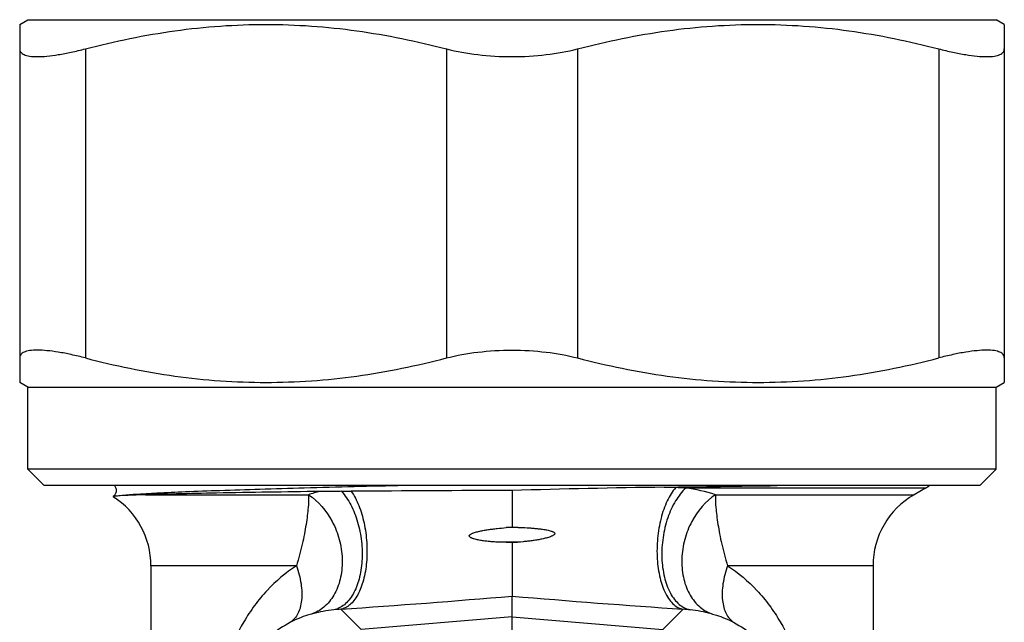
# Model space of a CAD drawing. Header units: millimetres. Extents: x 60394 to 199354, y 20895 to 166073.
# Tile 127 of 256: x 103707 to 103737, y 23945 to 23963. Entities that reach past the tile are written whole.
import ezdxf

# ---------------------------------------------------------------- set-up
doc = ezdxf.new("R2010")
doc.units = ezdxf.units.MM

msp = doc.modelspace()

# ---------------------------------------------------------------- linework, layer by layer
at = {"color": 0, "linetype": 'Continuous', "lineweight": -2}
for p, q in [((103707.02, 23963.225), (103707.27, 23963.37)), ((103707.02, 23963.225), (103707.02, 23952.314)), ((103707.27, 23963.37), (103736.77, 23963.37)), ((103737.02, 23963.225), (103736.77, 23963.37)), ((103737.02, 23963.225), (103737.02, 23952.314)), ((103709.02, 23962.481), (103709.02, 23953.058)), ((103720.02, 23962.481), (103720.02, 23953.058)), ((103724.02, 23962.481), (103724.02, 23953.058)), ((103735.02, 23962.481), (103735.02, 23953.058)), ((103707.27, 23952.17), (103707.02, 23952.314)), ((103736.77, 23952.17), (103737.02, 23952.314)), ((103707.27, 23949.67), (103707.27, 23952.17)), ((103707.27, 23952.17), (103736.77, 23952.17)), ((103736.77, 23949.67), (103736.77, 23952.17)), ((103736.77, 23949.67), (103707.27, 23949.67)), ((103707.77, 23949.17), (103707.27, 23949.67)), ((103736.27, 23949.17), (103736.77, 23949.67)), ((103736.27, 23949.17), (103707.77, 23949.17)), ((103726.657, 23949.12), (103727.008, 23949.108)), ((103734.62, 23949.092), (103727.315, 23949.092)), ((103734.62, 23949.092), (103734.27, 23948.89)), ((103710.85, 23948.89), (103715.817, 23948.89)), ((103728.223, 23948.89), (103734.27, 23948.89)), ((103721.839, 23947.887), (103722.02, 23947.902)), ((103722.206, 23947.896), (103721.839, 23947.887)), ((103722.02, 23947.902), (103722.206, 23947.896)), ((103722.362, 23947.456), (103721.658, 23947.44)), ((103722.02, 23947.422), (103721.658, 23947.44)), ((103722.02, 23947.422), (103722.02, 23945.798)), ((103711.02, 23946.725), (103711.02, 23939.641)), ((103715.453, 23946.725), (103711.02, 23946.725)), ((103733.02, 23946.725), (103728.587, 23946.725)), ((103733.02, 23946.725), (103733.02, 23939.641)), ((103722.02, 23945.168), (103722.02, 23945.798)), ((103717.426, 23944.778), (103716.801, 23945.4)), ((103722.02, 23945.168), (103717.426, 23944.778)), ((103722.02, 23945.168), (103726.614, 23944.778)), ((103722.02, 23942.289), (103722.02, 23945.168)), ((103726.614, 23944.778), (103727.239, 23945.4))]:
    msp.add_line(p, q, dxfattribs=at)
for centre, radius, start, end in [((103724.672, 22927.387), 1021.636, 90.148715, 90.423511), ((103730.351, 23671.974), 277.17, 90.76359, 91.72235), ((103713.716, 24966.86), 1017.822, 270.728475, 270.922126), ((103726.589, 23937.529), 11.586, 86.4054, 87.9263), ((103726.63, 23943.873), 5.264, 72.3861, 82.5267), ((103733.62, 23950.824), 2, 300, 303.8101), ((103708.52, 23946.725), 2.5, 0, 57.2943), ((103717.399, 23943.91), 5.226, 103.5849, 107.6233), ((103716.633, 24013.662), 64.668, 270.16822, 270.43159), ((103735.52, 23946.725), 2.5, 120, 180), ((103734.512, 23824.346), 123.708, 95.63643, 95.79572), ((103692.527, 24297.426), 352.862, 273.9447, 274.79458), ((103751.513, 24297.426), 352.862, 265.20542, 266.0553), ((103717.056, 23941.035), 4.372, 96.0629, 104.6468), ((103717.043, 23941.152), 4.255, 93.2581, 96.0612), ((103726.997, 23941.152), 4.255, 83.9388, 86.7419), ((103726.984, 23941.035), 4.372, 75.3532, 83.9371)]:
    msp.add_arc(centre, radius, start, end, dxfattribs=at)
for points, knots in [([(103709.02, 23962.481), (103709.919, 23962.715), (103711.286, 23962.997), (103713.132, 23963.192), (103714.52, 23963.242), (103715.908, 23963.192), (103717.753, 23962.997), (103719.121, 23962.715), (103720.02, 23962.481)], [0, 0, 0, 0, 0.250476, 0.375314, 0.5, 0.624686, 0.749524, 1, 1, 1, 1]), ([(103724.02, 23962.481), (103724.919, 23962.715), (103726.286, 23962.997), (103728.132, 23963.192), (103729.52, 23963.242), (103730.908, 23963.192), (103732.753, 23962.997), (103734.121, 23962.715), (103735.02, 23962.481)], [0, 0, 0, 0, 0.250476, 0.375314, 0.5, 0.624686, 0.749524, 1, 1, 1, 1]), ([(103707.02, 23962.481), (103707.02, 23962.463), (103707.025, 23962.426), (103707.052, 23962.375), (103707.097, 23962.334), (103707.157, 23962.3), (103707.234, 23962.274), (103707.368, 23962.248), (103707.576, 23962.238), (103707.868, 23962.256), (103708.213, 23962.303), (103708.604, 23962.378), (103708.877, 23962.444), (103709.02, 23962.481)], [0, 0, 0, 0, 0.025942, 0.051357, 0.07893, 0.110859, 0.148556, 0.192842, 0.302416, 0.44021, 0.60447, 0.792345, 1, 1, 1, 1]), ([(103720.02, 23962.481), (103720.334, 23962.399), (103720.999, 23962.281), (103721.672, 23962.243), (103722.02, 23962.243)], [0, 0, 0, 0, 0.482956, 1, 1, 1, 1]), ([(103722.02, 23962.243), (103722.368, 23962.243), (103723.041, 23962.281), (103723.706, 23962.399), (103724.02, 23962.481)], [0, 0, 0, 0, 0.517046, 1, 1, 1, 1]), ([(103735.02, 23962.481), (103735.163, 23962.444), (103735.436, 23962.378), (103735.827, 23962.303), (103736.172, 23962.256), (103736.464, 23962.238), (103736.672, 23962.248), (103736.805, 23962.274), (103736.882, 23962.3), (103736.943, 23962.334), (103736.988, 23962.375), (103737.015, 23962.426), (103737.02, 23962.463), (103737.02, 23962.481)], [0, 0, 0, 0, 0.207655, 0.39553, 0.55979, 0.697584, 0.807158, 0.851445, 0.889141, 0.92107, 0.948643, 0.974058, 1, 1, 1, 1]), ([(103709.02, 23953.058), (103708.877, 23953.095), (103708.604, 23953.161), (103708.213, 23953.237), (103707.868, 23953.283), (103707.576, 23953.301), (103707.368, 23953.292), (103707.234, 23953.265), (103707.157, 23953.24), (103707.097, 23953.206), (103707.052, 23953.164), (103707.025, 23953.114), (103707.02, 23953.077), (103707.02, 23953.058)], [0, 0, 0, 0, 0.207655, 0.39553, 0.55979, 0.697584, 0.807158, 0.851444, 0.889141, 0.92107, 0.948643, 0.974058, 1, 1, 1, 1]), ([(103720.02, 23953.058), (103720.334, 23953.14), (103720.999, 23953.259), (103721.672, 23953.297), (103722.02, 23953.297)], [0, 0, 0, 0, 0.482956, 1, 1, 1, 1]), ([(103722.02, 23953.297), (103722.368, 23953.297), (103723.041, 23953.259), (103723.706, 23953.14), (103724.02, 23953.058)], [0, 0, 0, 0, 0.517046, 1, 1, 1, 1]), ([(103737.02, 23953.058), (103737.02, 23953.077), (103737.015, 23953.114), (103736.988, 23953.164), (103736.943, 23953.206), (103736.882, 23953.24), (103736.805, 23953.265), (103736.672, 23953.292), (103736.464, 23953.301), (103736.172, 23953.283), (103735.827, 23953.237), (103735.436, 23953.161), (103735.163, 23953.095), (103735.02, 23953.058)], [0, 0, 0, 0, 0.025942, 0.051357, 0.07893, 0.110859, 0.148555, 0.192842, 0.302416, 0.44021, 0.60447, 0.792345, 1, 1, 1, 1]), ([(103709.02, 23953.058), (103709.919, 23952.825), (103711.286, 23952.543), (103713.132, 23952.347), (103714.52, 23952.298), (103715.908, 23952.347), (103717.753, 23952.543), (103719.121, 23952.825), (103720.02, 23953.058)], [0, 0, 0, 0, 0.250476, 0.375314, 0.5, 0.624686, 0.749524, 1, 1, 1, 1]), ([(103724.02, 23953.058), (103724.919, 23952.825), (103726.286, 23952.543), (103728.132, 23952.347), (103729.52, 23952.298), (103730.908, 23952.347), (103732.753, 23952.543), (103734.121, 23952.825), (103735.02, 23953.058)], [0, 0, 0, 0, 0.250476, 0.375314, 0.5, 0.624686, 0.749524, 1, 1, 1, 1]), ([(103709.906, 23949.171), (103709.925, 23949.145), (103709.96, 23949.085), (103709.961, 23948.996), (103709.944, 23948.929), (103709.916, 23948.878), (103709.889, 23948.848), (103709.87, 23948.832)], [0, 0, 0, 0, 0.254968, 0.541157, 0.680609, 0.806712, 1, 1, 1, 1]), ([(103718.731, 23949.17), (103717.717, 23949.145), (103716.251, 23949.108), (103714.38, 23949.055), (103713.173, 23949.016), (103712.129, 23948.978), (103711.269, 23948.94), (103710.608, 23948.903), (103710.236, 23948.875), (103710.086, 23948.857)], [0, 0, 0, 0, 0.351545, 0.508547, 0.649074, 0.77052, 0.870638, 0.947606, 1, 1, 1, 1]), ([(103722.02, 23949.02), (103722.02, 23948.935), (103722.02, 23948.712), (103722.02, 23948.339), (103722.02, 23948.051), (103722.02, 23947.902)], [0, 0, 0, 0, 0.22608, 0.600327, 1, 1, 1, 1]), ([(103727.008, 23949.108), (103726.903, 23948.988), (103726.722, 23948.685), (103726.541, 23948.158), (103726.44, 23947.559), (103726.429, 23946.945), (103726.508, 23946.373), (103726.65, 23945.953), (103726.809, 23945.69), (103726.938, 23945.543), (103727.082, 23945.442), (103727.187, 23945.407), (103727.239, 23945.4)], [0, 0, 0, 0, 0.115626, 0.252823, 0.403063, 0.555218, 0.697842, 0.821261, 0.874022, 0.920679, 0.962095, 1, 1, 1, 1]), ([(103727.315, 23949.092), (103727.193, 23948.981), (103726.973, 23948.693), (103726.743, 23948.177), (103726.603, 23947.585), (103726.568, 23946.974), (103726.639, 23946.397), (103726.789, 23945.971), (103726.962, 23945.701), (103727.107, 23945.547), (103727.268, 23945.437), (103727.387, 23945.395), (103727.446, 23945.383)], [0, 0, 0, 0, 0.117512, 0.252729, 0.398707, 0.546078, 0.685217, 0.808239, 0.862482, 0.911895, 0.957283, 1, 1, 1, 1]), ([(103709.87, 23948.832), (103709.87, 23948.832), (103709.869, 23948.831), (103709.87, 23948.829), (103709.871, 23948.829)], [0, 0, 0, 0, 0.467934, 1, 1, 1, 1]), ([(103710.086, 23948.857), (103710.057, 23948.855), (103710.005, 23948.852), (103709.945, 23948.846), (103709.909, 23948.842), (103709.891, 23948.839), (103709.879, 23948.836), (103709.872, 23948.834), (103709.87, 23948.832)], [0, 0, 0, 0, 0.410025, 0.713527, 0.825099, 0.909849, 0.967915, 1, 1, 1, 1]), ([(103710.85, 23948.89), (103710.7, 23948.886), (103710.445, 23948.877), (103710.191, 23948.865), (103710.086, 23948.857)], [0, 0, 0, 0, 0.588715, 1, 1, 1, 1]), ([(103716.171, 23948.989), (103715.12, 23948.975), (103713.661, 23948.953), (103711.887, 23948.918), (103711.164, 23948.9), (103710.85, 23948.89)], [0, 0, 0, 0, 0.592432, 0.822674, 1, 1, 1, 1]), ([(103715.817, 23948.89), (103715.823, 23948.759), (103715.817, 23948.546), (103715.783, 23948.245), (103715.745, 23947.978), (103715.694, 23947.688), (103715.629, 23947.379), (103715.551, 23947.055), (103715.488, 23946.836), (103715.453, 23946.725)], [0, 0, 0, 0, 0.178924, 0.289257, 0.412106, 0.546127, 0.689868, 0.841909, 1, 1, 1, 1]), ([(103715.817, 23948.89), (103716.123, 23948.694), (103716.503, 23948.238), (103716.777, 23947.53), (103716.867, 23946.951), (103716.825, 23946.388), (103716.652, 23945.887), (103716.359, 23945.49), (103716.09, 23945.318), (103715.95, 23945.265)], [0, 0, 0, 0, 0.25469, 0.3922, 0.529271, 0.660824, 0.783173, 0.895332, 1, 1, 1, 1]), ([(103716.823, 23948.994), (103716.768, 23948.993), (103716.551, 23948.993), (103716.334, 23948.992), (103716.171, 23948.989)], [0, 0, 0, 0, 0.252257, 1, 1, 1, 1]), ([(103716.823, 23948.994), (103716.935, 23948.87), (103717.133, 23948.57), (103717.335, 23948.05), (103717.431, 23947.569), (103717.459, 23947.17), (103717.452, 23946.784), (103717.385, 23946.336), (103717.232, 23945.935), (103717.062, 23945.682), (103716.921, 23945.537), (103716.765, 23945.434), (103716.651, 23945.394), (103716.594, 23945.383)], [0, 0, 0, 0, 0.122367, 0.260329, 0.406739, 0.480427, 0.552876, 0.689698, 0.810414, 0.863758, 0.912523, 0.95751, 1, 1, 1, 1]), ([(103717.12, 23948.995), (103717.214, 23948.863), (103717.374, 23948.548), (103717.529, 23948.019), (103717.608, 23947.435), (103717.603, 23946.848), (103717.515, 23946.307), (103717.371, 23945.914), (103717.215, 23945.669), (103717.09, 23945.534), (103716.952, 23945.44), (103716.851, 23945.407), (103716.801, 23945.4)], [0, 0, 0, 0, 0.122077, 0.262845, 0.413648, 0.564043, 0.703682, 0.824087, 0.875661, 0.921462, 0.962361, 1, 1, 1, 1]), ([(103728.223, 23948.89), (103727.917, 23948.694), (103727.537, 23948.238), (103727.263, 23947.53), (103727.173, 23946.951), (103727.215, 23946.388), (103727.388, 23945.887), (103727.681, 23945.49), (103727.95, 23945.318), (103728.09, 23945.265)], [0, 0, 0, 0, 0.25469, 0.3922, 0.529271, 0.660824, 0.783173, 0.895332, 1, 1, 1, 1]), ([(103728.223, 23948.89), (103728.217, 23948.759), (103728.223, 23948.546), (103728.257, 23948.245), (103728.295, 23947.978), (103728.346, 23947.688), (103728.411, 23947.379), (103728.489, 23947.055), (103728.552, 23946.836), (103728.587, 23946.725)], [0, 0, 0, 0, 0.178924, 0.289257, 0.412106, 0.546127, 0.689868, 0.841909, 1, 1, 1, 1]), ([(103721.658, 23947.44), (103721.613, 23947.442), (103721.524, 23947.447), (103721.389, 23947.457), (103721.256, 23947.47), (103721.145, 23947.485), (103721.057, 23947.499), (103720.991, 23947.511), (103720.926, 23947.526), (103720.872, 23947.54), (103720.83, 23947.554), (103720.799, 23947.566), (103720.769, 23947.58), (103720.744, 23947.595), (103720.728, 23947.611), (103720.72, 23947.626), (103720.718, 23947.644), (103720.727, 23947.66), (103720.739, 23947.672), (103720.757, 23947.686), (103720.781, 23947.7), (103720.812, 23947.714), (103720.853, 23947.73), (103720.907, 23947.747), (103720.971, 23947.764), (103721.037, 23947.78), (103721.102, 23947.793), (103721.19, 23947.81), (103721.301, 23947.828), (103721.435, 23947.846), (103721.614, 23947.867), (103721.749, 23947.88), (103721.839, 23947.887)], [0, 0, 0, 0, 0.062643, 0.125147, 0.187508, 0.249725, 0.280782, 0.311806, 0.342801, 0.373774, 0.389259, 0.40475, 0.420265, 0.43576, 0.443746, 0.451965, 0.45968, 0.467644, 0.475818, 0.483638, 0.499156, 0.514748, 0.530295, 0.561401, 0.592525, 0.623677, 0.654861, 0.686079, 0.748614, 0.811281, 0.874075, 1, 1, 1, 1]), ([(103722.206, 23947.896), (103722.297, 23947.893), (103722.433, 23947.887), (103722.615, 23947.875), (103722.751, 23947.863), (103722.863, 23947.851), (103722.953, 23947.839), (103723.02, 23947.828), (103723.086, 23947.816), (103723.152, 23947.801), (103723.206, 23947.786), (103723.249, 23947.771), (103723.28, 23947.757), (103723.303, 23947.741), (103723.319, 23947.725), (103723.327, 23947.702), (103723.315, 23947.679), (103723.297, 23947.665), (103723.279, 23947.651), (103723.254, 23947.638), (103723.213, 23947.619), (103723.16, 23947.599), (103723.096, 23947.58), (103723.031, 23947.562), (103722.965, 23947.547), (103722.877, 23947.528), (103722.766, 23947.508), (103722.632, 23947.488), (103722.497, 23947.47), (103722.407, 23947.461), (103722.362, 23947.456)], [0, 0, 0, 0, 0.12601, 0.188844, 0.251546, 0.314104, 0.345326, 0.376508, 0.407648, 0.438746, 0.469808, 0.485328, 0.500874, 0.516417, 0.524423, 0.532224, 0.547944, 0.555852, 0.563677, 0.579251, 0.594816, 0.62589, 0.656952, 0.68802, 0.719102, 0.750204, 0.812479, 0.874866, 0.937372, 1, 1, 1, 1]), ([(103715.453, 23946.725), (103715.125, 23946.513), (103714.671, 23946.129), (103714.167, 23945.523), (103713.72, 23944.841), (103713.291, 23943.857), (103713.129, 23942.999), (103713.094, 23942.553)], [0, 0, 0, 0, 0.236383, 0.355525, 0.47665, 0.72911, 1, 1, 1, 1]), ([(103715.453, 23946.725), (103715.516, 23946.546), (103715.607, 23946.198), (103715.628, 23945.763), (103715.574, 23945.46), (103715.504, 23945.27), (103715.404, 23945.114), (103715.316, 23945.033), (103715.269, 23945.001)], [0, 0, 0, 0, 0.309191, 0.581134, 0.700406, 0.808646, 0.907521, 1, 1, 1, 1]), ([(103728.587, 23946.725), (103728.524, 23946.546), (103728.433, 23946.198), (103728.412, 23945.763), (103728.466, 23945.46), (103728.536, 23945.27), (103728.636, 23945.114), (103728.724, 23945.033), (103728.771, 23945.001)], [0, 0, 0, 0, 0.309191, 0.581134, 0.700406, 0.808646, 0.907521, 1, 1, 1, 1]), ([(103728.587, 23946.725), (103728.915, 23946.513), (103729.369, 23946.129), (103729.873, 23945.523), (103730.32, 23944.841), (103730.749, 23943.857), (103730.911, 23942.999), (103730.946, 23942.553)], [0, 0, 0, 0, 0.236383, 0.355525, 0.47665, 0.72911, 1, 1, 1, 1]), ([(103715.95, 23945.265), (103715.897, 23945.251), (103715.663, 23945.183), (103715.436, 23945.09), (103715.269, 23945.001)], [0, 0, 0, 0, 0.223137, 1, 1, 1, 1]), ([(103728.09, 23945.265), (103728.143, 23945.251), (103728.377, 23945.183), (103728.604, 23945.09), (103728.771, 23945.001)], [0, 0, 0, 0, 0.223137, 1, 1, 1, 1]), ([(103715.269, 23945.001), (103715.046, 23944.884), (103714.623, 23944.602), (103714.08, 23944.039), (103713.731, 23943.446), (103713.536, 23942.876), (103713.478, 23942.551), (103713.462, 23942.379)], [0, 0, 0, 0, 0.227856, 0.45619, 0.703057, 0.843391, 1, 1, 1, 1]), ([(103728.771, 23945.001), (103728.994, 23944.884), (103729.417, 23944.602), (103729.96, 23944.039), (103730.309, 23943.446), (103730.504, 23942.876), (103730.562, 23942.551), (103730.578, 23942.379)], [0, 0, 0, 0, 0.227856, 0.45619, 0.703057, 0.843391, 1, 1, 1, 1])]:
    msp.add_open_spline(points, degree=3, knots=knots, dxfattribs=at)

doc.saveas('drawing.dxf')
